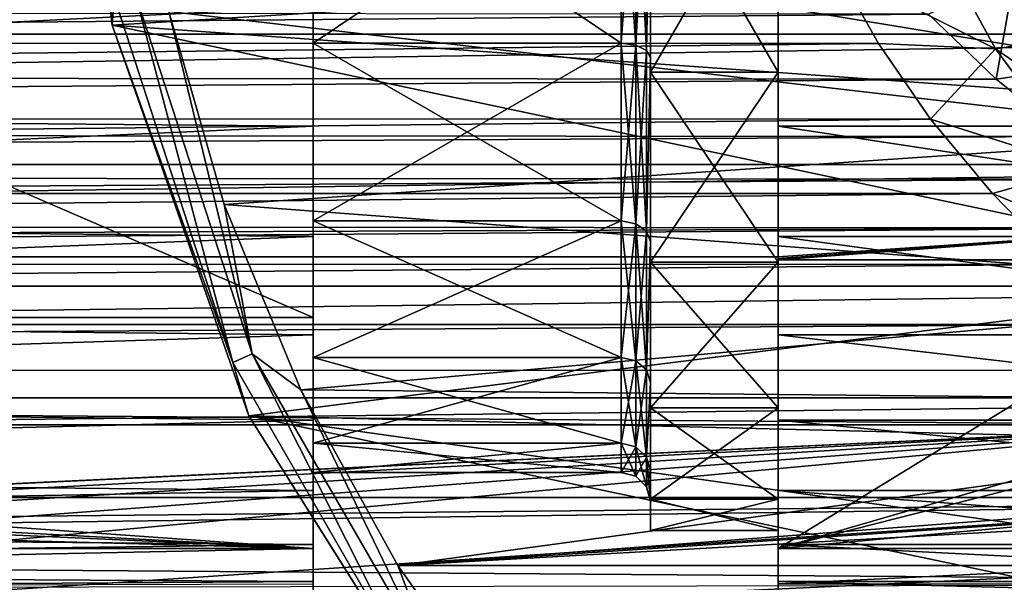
# Model space of a CAD drawing. Header units: millimetres. Extents: x -144 to 364, y -408 to 1133.
# Tile 108 of 256: x 42 to 59, y -17 to -7. Entities that reach past the tile are written whole.
import ezdxf

# ---------------------------------------------------------------- set-up
doc = ezdxf.new("R2010")
doc.units = ezdxf.units.MM
doc.header["$LTSCALE"] = 41.718519
for name, color, linetype in [('116', 7, 'CONTINUOUS'), ('117', 7, 'CONTINUOUS'), ('118', 7, 'CONTINUOUS'), ('130', 7, 'CONTINUOUS'), ('19', 7, 'CONTINUOUS'), ('20', 7, 'CONTINUOUS'), ('21', 7, 'CONTINUOUS'), ('22', 7, 'CONTINUOUS'), ('29', 7, 'CONTINUOUS'), ('30', 7, 'CONTINUOUS'), ('300', 7, 'CONTINUOUS'), ('301', 7, 'CONTINUOUS'), ('302', 7, 'CONTINUOUS'), ('304', 7, 'CONTINUOUS'), ('31', 7, 'CONTINUOUS'), ('35', 7, 'CONTINUOUS'), ('36', 7, 'CONTINUOUS'), ('43', 7, 'CONTINUOUS'), ('44', 7, 'CONTINUOUS'), ('675', 7, 'CONTINUOUS'), ('676', 7, 'CONTINUOUS'), ('680', 7, 'CONTINUOUS'), ('88', 7, 'CONTINUOUS'), ('89', 7, 'CONTINUOUS'), ('99', 7, 'CONTINUOUS')]:
    doc.layers.add(name, color=color, linetype=linetype)

msp = doc.modelspace()

# ---------------------------------------------------------------- linework, layer by layer
at = {"layer": '116', "color": 7, "linetype": 'CONTINUOUS', "true_color": 0xaaaaaa}
for points in [[(-75, -4.876, 19.396), (-75, -7.222, 18.65), (75, -4.876, 19.396), (-75, -4.876, 19.396)], [(75, -4.876, 19.396), (-75, -7.222, 18.65), (75, -7.222, 18.65), (75, -4.876, 19.396)], [(-75, -7.222, 18.65), (-75, -9.458, 17.622), (75, -7.222, 18.65), (-75, -7.222, 18.65)], [(75, -7.222, 18.65), (-75, -9.458, 17.622), (75, -9.458, 17.622), (75, -7.222, 18.65)], [(-75, -9.458, 17.622), (-75, -11.552, 16.327), (75, -9.458, 17.622), (-75, -9.458, 17.622)], [(75, -9.458, 17.622), (-75, -11.552, 16.327), (75, -11.552, 16.327), (75, -9.458, 17.622)], [(-75, -11.552, 16.327), (-75, -13.47, 14.784), (75, -11.552, 16.327), (-75, -11.552, 16.327)], [(75, -11.552, 16.327), (-75, -13.47, 14.784), (75, -13.47, 14.784), (75, -11.552, 16.327)], [(-75, -13.47, 14.784), (-75, -15.184, 13.018), (75, -13.47, 14.784), (-75, -13.47, 14.784)], [(75, -13.47, 14.784), (-75, -15.184, 13.018), (75, -15.184, 13.018), (75, -13.47, 14.784)], [(-75, -15.184, 13.018), (0, -15.925, 12.1), (75, -15.184, 13.018), (-75, -15.184, 13.018)], [(0, -15.925, 12.1), (2.615, -16.138, 11.814), (75, -15.184, 13.018), (0, -15.925, 12.1)], [(75, -15.184, 13.018), (2.615, -16.138, 11.814), (75, -16.668, 11.054), (75, -15.184, 13.018)], [(2.615, -16.138, 11.814), (5.293, -16.781, 10.881), (75, -16.668, 11.054), (2.615, -16.138, 11.814)]]:
    msp.add_3dface(points, dxfattribs=at)
at = {"layer": '117', "color": 7, "linetype": 'CONTINUOUS', "true_color": 0xaaaaaa}
for points in [[(63.605, -13.933, -20.84), (-2.934, -17.095, -11.739), (-63.605, -13.933, -20.84), (63.605, -13.933, -20.84)], [(0, -16.969, -12.1), (-2.934, -17.095, -11.739), (63.605, -13.933, -20.84), (0, -16.969, -12.1)], [(2.934, -17.095, -11.739), (0, -16.969, -12.1), (63.605, -13.933, -20.84), (2.934, -17.095, -11.739)], [(5.715, -17.468, -10.665), (2.934, -17.095, -11.739), (63.605, -13.933, -20.84), (5.715, -17.468, -10.665)], [(8.181, -18.076, -8.915), (5.715, -17.468, -10.665), (63.605, -13.933, -20.84), (8.181, -18.076, -8.915)], [(10.166, -18.893, -6.562), (8.181, -18.076, -8.915), (63.605, -13.933, -20.84), (10.166, -18.893, -6.562)], [(64.797, -15.272, -16.986), (10.166, -18.893, -6.562), (63.605, -13.933, -20.84), (64.797, -15.272, -16.986)], [(65.881, -16.265, -14.128), (10.166, -18.893, -6.562), (64.797, -15.272, -16.986), (65.881, -16.265, -14.128)], [(66.85, -17.009, -11.985), (10.166, -18.893, -6.562), (65.881, -16.265, -14.128), (66.85, -17.009, -11.985)]]:
    msp.add_3dface(points, dxfattribs=at)
at = {"layer": '118', "color": 7, "linetype": 'CONTINUOUS', "true_color": 0xaaaaaa}
for points in [[(-57.22, -7.377, -28.773), (-56.498, -6.092, -29.433), (56.499, -6.095, -29.432), (-57.22, -7.377, -28.773)], [(57.222, -7.38, -28.771), (-57.22, -7.377, -28.773), (56.499, -6.095, -29.432), (57.222, -7.38, -28.771)], [(-58.116, -8.676, -27.929), (-57.22, -7.377, -28.773), (57.222, -7.38, -28.771), (-58.116, -8.676, -27.929)], [(58.119, -8.679, -27.927), (-58.116, -8.676, -27.929), (57.222, -7.38, -28.771), (58.119, -8.679, -27.927)], [(-59.182, -9.958, -26.882), (-58.116, -8.676, -27.929), (58.119, -8.679, -27.927), (-59.182, -9.958, -26.882)], [(59.184, -9.96, -26.879), (-59.182, -9.958, -26.882), (58.119, -8.679, -27.927), (59.184, -9.96, -26.879)], [(-60.372, -11.174, -25.629), (-59.182, -9.958, -26.882), (59.184, -9.96, -26.879), (-60.372, -11.174, -25.629)], [(60.375, -11.176, -25.626), (-60.372, -11.174, -25.629), (59.184, -9.96, -26.879), (60.375, -11.176, -25.626)], [(-61.529, -12.208, -24.277), (-60.372, -11.174, -25.629), (60.375, -11.176, -25.626), (-61.529, -12.208, -24.277)], [(61.531, -12.211, -24.274), (-61.529, -12.208, -24.277), (60.375, -11.176, -25.626), (61.531, -12.211, -24.274)], [(-62.481, -12.996, -22.977), (-61.529, -12.208, -24.277), (61.531, -12.211, -24.274), (-62.481, -12.996, -22.977)], [(62.483, -12.997, -22.975), (-62.481, -12.996, -22.977), (61.531, -12.211, -24.274), (62.483, -12.997, -22.975)], [(63.605, -13.933, -20.84), (-63.605, -13.933, -20.84), (-62.481, -12.996, -22.977), (63.605, -13.933, -20.84)], [(63.605, -13.933, -20.84), (-62.481, -12.996, -22.977), (62.483, -12.997, -22.975), (63.605, -13.933, -20.84)]]:
    msp.add_3dface(points, dxfattribs=at)
at = {"layer": '130', "color": 7, "linetype": 'CONTINUOUS', "true_color": 0xaaaaaa}
for points in [[(60.593, -7.259, -30.335), (57.977, -5.169, -30.173), (59.448, -4.95, -31.263), (60.593, -7.259, -30.335)], [(59.234, -7.47, -29.114), (56.499, -6.095, -29.432), (57.977, -5.169, -30.173), (59.234, -7.47, -29.114)], [(59.234, -7.47, -29.114), (57.977, -5.169, -30.173), (60.593, -7.259, -30.335), (59.234, -7.47, -29.114)], [(57.222, -7.38, -28.771), (56.499, -6.095, -29.432), (59.234, -7.47, -29.114), (57.222, -7.38, -28.771)], [(62.018, -9.394, -29.057), (59.234, -7.47, -29.114), (60.593, -7.259, -30.335), (62.018, -9.394, -29.057)], [(58.119, -8.679, -27.927), (57.222, -7.38, -28.771), (59.234, -7.47, -29.114), (58.119, -8.679, -27.927)], [(60.76, -9.518, -27.719), (58.119, -8.679, -27.927), (59.234, -7.47, -29.114), (60.76, -9.518, -27.719)], [(60.76, -9.518, -27.719), (59.234, -7.47, -29.114), (62.018, -9.394, -29.057), (60.76, -9.518, -27.719)], [(59.184, -9.96, -26.879), (58.119, -8.679, -27.927), (60.76, -9.518, -27.719), (59.184, -9.96, -26.879)], [(62.416, -11.307, -26.006), (59.184, -9.96, -26.879), (60.76, -9.518, -27.719), (62.416, -11.307, -26.006)], [(60.375, -11.176, -25.626), (59.184, -9.96, -26.879), (62.416, -11.307, -26.006), (60.375, -11.176, -25.626)]]:
    msp.add_3dface(points, dxfattribs=at)
at = {"layer": '19', "color": 7, "linetype": 'CONTINUOUS', "true_color": 0xaaaaaa}
for points in [[(-8.481, -12.091, -17), (47.5, -12.091, -17), (-8.481, 12.091, -17), (-8.481, -12.091, -17)], [(-8.481, 12.091, -17), (47.5, -12.091, -17), (47.5, 12.091, -17), (-8.481, 12.091, -17)]]:
    msp.add_3dface(points, dxfattribs=at)
at = {"layer": '20', "color": 7, "linetype": 'CONTINUOUS', "true_color": 0xaaaaaa}
for points in [[(47.5, 12.091, -17), (47.5, -12.091, -17), (47.5, 3.818, -14.247), (47.5, 12.091, -17)], [(47.5, 3.818, -14.247), (47.5, -12.091, -17), (47.5, 0, -14.75), (47.5, 3.818, -14.247)], [(47.5, 0, -14.75), (47.5, -12.091, -17), (47.5, -3.818, -14.247), (47.5, 0, -14.75)], [(47.5, -3.818, -14.247), (47.5, -12.091, -17), (47.5, -7.375, -12.774), (47.5, -3.818, -14.247)], [(47.5, -7.375, 12.774), (47.5, -4.57, 16.374), (47.5, -3.818, 14.247), (47.5, -7.375, 12.774)], [(47.5, -6.749, 15.603), (47.5, -4.57, 16.374), (47.5, -7.375, 12.774), (47.5, -6.749, 15.603)], [(47.5, -8.803, 14.543), (47.5, -6.749, 15.603), (47.5, -7.375, 12.774), (47.5, -8.803, 14.543)], [(47.5, -7.375, -12.774), (47.5, -12.091, -17), (47.5, -10.43, -10.43), (47.5, -7.375, -12.774)], [(47.5, -10.43, 10.43), (47.5, -8.803, 14.543), (47.5, -7.375, 12.774), (47.5, -10.43, 10.43)], [(47.5, -10.695, 13.214), (47.5, -8.803, 14.543), (47.5, -10.43, 10.43), (47.5, -10.695, 13.214)], [(47.5, -10.43, -10.43), (47.5, -12.091, -17), (47.5, -12.774, -7.375), (47.5, -10.43, -10.43)], [(47.5, -12.774, 7.375), (47.5, -10.695, 13.214), (47.5, -10.43, 10.43), (47.5, -12.774, 7.375)], [(47.5, -12.389, 11.641), (47.5, -10.695, 13.214), (47.5, -12.774, 7.375), (47.5, -12.389, 11.641)], [(47.5, -12.091, -17), (47.5, -16.059, -5.578), (47.5, -12.774, -7.375), (47.5, -12.091, -17)], [(47.5, -13.853, 9.853), (47.5, -12.389, 11.641), (47.5, -12.774, 7.375), (47.5, -13.853, 9.853)], [(47.5, -14.247, 3.818), (47.5, -13.853, 9.853), (47.5, -12.774, 7.375), (47.5, -14.247, 3.818)], [(47.5, -12.774, -7.375), (47.5, -16.059, -5.578), (47.5, -14.247, -3.818), (47.5, -12.774, -7.375)], [(47.5, -15.062, 7.883), (47.5, -13.853, 9.853), (47.5, -14.75), (47.5, -15.062, 7.883)], [(47.5, -14.75), (47.5, -13.853, 9.853), (47.5, -14.247, 3.818), (47.5, -14.75)], [(47.5, -16.059, -5.578), (47.5, -14.75), (47.5, -14.247, -3.818), (47.5, -16.059, -5.578)], [(47.5, -16.059, -5.578), (47.5, -15.062, 7.883), (47.5, -14.75), (47.5, -16.059, -5.578)], [(47.5, -15.992, 5.767), (47.5, -15.062, 7.883), (47.5, -16.059, -5.578), (47.5, -15.992, 5.767)], [(47.5, -16.627, 3.544), (47.5, -15.992, 5.767), (47.5, -16.059, -5.578), (47.5, -16.627, 3.544)], [(47.5, -16.667, -3.348), (47.5, -16.627, 3.544), (47.5, -16.059, -5.578), (47.5, -16.667, -3.348)], [(47.5, -16.954, 1.255), (47.5, -16.627, 3.544), (47.5, -16.667, -3.348), (47.5, -16.954, 1.255)]]:
    msp.add_3dface(points, dxfattribs=at)
at = {"layer": '21', "color": 7, "linetype": 'CONTINUOUS', "true_color": 0xaaaaaa}
for points in [[(55.5, -11.099, -19.855), (55.5, -11.074, -19.928), (55.5, 11.099, -19.855), (55.5, -11.099, -19.855)], [(55.5, 11.099, -19.855), (55.5, -11.074, -19.928), (55.5, 11.074, -19.928), (55.5, 11.099, -19.855)], [(55.5, -11.099, -19.855), (55.5, 11.099, -19.855), (55.5, 4.076, -15.213), (55.5, -11.099, -19.855)], [(55.5, -11.074, -19.928), (55.5, -11.048, -20), (55.5, 11.074, -19.928), (55.5, -11.074, -19.928)], [(55.5, 11.074, -19.928), (55.5, -11.048, -20), (55.5, 11.048, -20), (55.5, 11.074, -19.928)], [(55.5, 0, -15.75), (55.5, -11.099, -19.855), (55.5, 4.076, -15.213), (55.5, 0, -15.75)], [(55.5, -4.076, -15.213), (55.5, -11.099, -19.855), (55.5, 0, -15.75), (55.5, -4.076, -15.213)], [(55.5, -7.875, -13.64), (55.5, -11.099, -19.855), (55.5, -4.076, -15.213), (55.5, -7.875, -13.64)], [(55.5, -6.749, 15.603), (55.5, -8.803, 14.543), (55.5, -4.076, 15.213), (55.5, -6.749, 15.603)], [(55.5, -4.076, 15.213), (55.5, -8.803, 14.543), (55.5, -7.875, 13.64), (55.5, -4.076, 15.213)], [(55.5, -11.137, -11.137), (55.5, -11.099, -19.855), (55.5, -7.875, -13.64), (55.5, -11.137, -11.137)], [(55.5, -10.695, 13.214), (55.5, -12.389, 11.641), (55.5, -7.875, 13.64), (55.5, -10.695, 13.214)], [(55.5, -7.875, 13.64), (55.5, -12.389, 11.641), (55.5, -11.137, 11.137), (55.5, -7.875, 13.64)], [(55.5, -8.803, 14.543), (55.5, -10.695, 13.214), (55.5, -7.875, 13.64), (55.5, -8.803, 14.543)], [(55.5, -16.059, -5.578), (55.5, -11.099, -19.855), (55.5, -13.64, -7.875), (55.5, -16.059, -5.578)], [(55.5, -13.64, -7.875), (55.5, -11.099, -19.855), (55.5, -11.137, -11.137), (55.5, -13.64, -7.875)], [(55.5, -13.853, 9.853), (55.5, -15.062, 7.883), (55.5, -11.137, 11.137), (55.5, -13.853, 9.853)], [(55.5, -11.137, 11.137), (55.5, -15.062, 7.883), (55.5, -13.64, 7.875), (55.5, -11.137, 11.137)], [(55.5, -12.389, 11.641), (55.5, -13.853, 9.853), (55.5, -11.137, 11.137), (55.5, -12.389, 11.641)], [(55.5, -15.213, -4.076), (55.5, -16.059, -5.578), (55.5, -13.64, -7.875), (55.5, -15.213, -4.076)], [(55.5, -15.062, 7.883), (55.5, -15.992, 5.767), (55.5, -13.64, 7.875), (55.5, -15.062, 7.883)], [(55.5, -13.64, 7.875), (55.5, -15.992, 5.767), (55.5, -15.213, 4.076), (55.5, -13.64, 7.875)], [(55.5, -16.667, -3.348), (55.5, -16.059, -5.578), (55.5, -15.213, -4.076), (55.5, -16.667, -3.348)], [(55.5, -15.75), (55.5, -16.667, -3.348), (55.5, -15.213, -4.076), (55.5, -15.75)], [(55.5, -16.627, 3.544), (55.5, -16.954, 1.255), (55.5, -15.213, 4.076), (55.5, -16.627, 3.544)], [(55.5, -16.954, 1.255), (55.5, -15.75), (55.5, -15.213, 4.076), (55.5, -16.954, 1.255)], [(55.5, -15.992, 5.767), (55.5, -16.627, 3.544), (55.5, -15.213, 4.076), (55.5, -15.992, 5.767)], [(55.5, -16.967, -1.056), (55.5, -16.667, -3.348), (55.5, -15.75), (55.5, -16.967, -1.056)], [(55.5, -16.954, 1.255), (55.5, -16.967, -1.056), (55.5, -15.75), (55.5, -16.954, 1.255)]]:
    msp.add_3dface(points, dxfattribs=at)
at = {"layer": '22', "color": 7, "linetype": 'CONTINUOUS', "true_color": 0xaaaaaa}
for points in [[(55.5, 11.048, -20), (55.5, -11.048, -20), (-4.017, -11.048, -20), (55.5, 11.048, -20)], [(55.5, 11.048, -20), (-4.017, -11.048, -20), (-4.017, 11.048, -20), (55.5, 11.048, -20)]]:
    msp.add_3dface(points, dxfattribs=at)
at = {"layer": '29', "color": 7, "linetype": 'CONTINUOUS', "true_color": 0xaaaaaa}
for points in [[(47.5, -3.818, -14.247), (47.5, -7.375, -12.774), (52.8, -3.818, -14.247), (47.5, -3.818, -14.247)], [(52.8, -3.818, -14.247), (47.5, -7.375, -12.774), (52.8, -7.375, -12.774), (52.8, -3.818, -14.247)], [(47.5, -7.375, -12.774), (47.5, -10.43, -10.43), (52.8, -7.375, -12.774), (47.5, -7.375, -12.774)], [(52.8, -7.375, -12.774), (47.5, -10.43, -10.43), (52.8, -10.43, -10.43), (52.8, -7.375, -12.774)], [(47.5, -10.43, -10.43), (47.5, -12.774, -7.375), (52.8, -10.43, -10.43), (47.5, -10.43, -10.43)], [(52.8, -10.43, -10.43), (47.5, -12.774, -7.375), (52.8, -12.774, -7.375), (52.8, -10.43, -10.43)], [(47.5, -12.774, -7.375), (47.5, -14.247, -3.818), (52.8, -12.774, -7.375), (47.5, -12.774, -7.375)], [(52.8, -12.774, -7.375), (47.5, -14.247, -3.818), (52.8, -14.247, -3.818), (52.8, -12.774, -7.375)], [(47.5, -14.247, -3.818), (47.5, -14.75), (52.8, -14.247, -3.818), (47.5, -14.247, -3.818)], [(52.8, -14.247, -3.818), (47.5, -14.75), (52.8, -14.75), (52.8, -14.247, -3.818)]]:
    msp.add_3dface(points, dxfattribs=at)
at = {"layer": '30', "color": 7, "linetype": 'CONTINUOUS', "true_color": 0xaaaaaa}
for points in [[(53.3, -4.076, 15.213), (53.3, -7.875, 13.64), (53.3, -3.947, 14.73), (53.3, -4.076, 15.213)], [(53.3, -3.947, 14.73), (53.3, -7.875, 13.64), (53.3, -7.626, 13.206), (53.3, -3.947, 14.73)], [(53.3, -7.875, -13.64), (53.3, -4.076, -15.213), (53.3, -3.947, -14.73), (53.3, -7.875, -13.64)], [(53.3, -7.626, -13.206), (53.3, -7.875, -13.64), (53.3, -3.947, -14.73), (53.3, -7.626, -13.206)], [(53.3, -7.875, 13.64), (53.3, -11.137, 11.137), (53.3, -7.626, 13.206), (53.3, -7.875, 13.64)], [(53.3, -7.626, 13.206), (53.3, -11.137, 11.137), (53.3, -10.784, 10.782), (53.3, -7.626, 13.206)], [(53.3, -11.137, -11.137), (53.3, -7.875, -13.64), (53.3, -7.626, -13.206), (53.3, -11.137, -11.137)], [(53.3, -10.784, -10.782), (53.3, -11.137, -11.137), (53.3, -7.626, -13.206), (53.3, -10.784, -10.782)], [(53.3, -11.137, 11.137), (53.3, -13.64, 7.875), (53.3, -10.784, 10.782), (53.3, -11.137, 11.137)], [(53.3, -10.784, 10.782), (53.3, -13.64, 7.875), (53.3, -13.208, 7.623), (53.3, -10.784, 10.782)], [(53.3, -13.64, -7.875), (53.3, -11.137, -11.137), (53.3, -10.784, -10.782), (53.3, -13.64, -7.875)], [(53.3, -13.208, -7.623), (53.3, -13.64, -7.875), (53.3, -10.784, -10.782), (53.3, -13.208, -7.623)], [(53.3, -13.64, 7.875), (53.3, -15.213, 4.076), (53.3, -13.208, 7.623), (53.3, -13.64, 7.875)], [(53.3, -13.208, 7.623), (53.3, -15.213, 4.076), (53.3, -14.731, 3.945), (53.3, -13.208, 7.623)], [(53.3, -15.213, -4.076), (53.3, -13.64, -7.875), (53.3, -13.208, -7.623), (53.3, -15.213, -4.076)], [(53.3, -14.731, -3.945), (53.3, -15.213, -4.076), (53.3, -13.208, -7.623), (53.3, -14.731, -3.945)], [(53.3, -15.213, 4.076), (53.3, -15.75), (53.3, -14.731, 3.945), (53.3, -15.213, 4.076)], [(53.3, -15.75), (53.3, -15.25), (53.3, -14.731, 3.945), (53.3, -15.75)], [(53.3, -15.25), (53.3, -15.213, -4.076), (53.3, -14.731, -3.945), (53.3, -15.25)], [(53.3, -15.75), (53.3, -15.213, -4.076), (53.3, -15.25), (53.3, -15.75)]]:
    msp.add_3dface(points, dxfattribs=at)
at = {"layer": '300', "color": 7, "linetype": 'CONTINUOUS', "true_color": 0xaaaaaa}
for points in [[(44.046, -7.065, -58.5), (43.25, 0, -58.5), (44.046, -7.065, -77.5), (44.046, -7.065, -58.5)], [(44.046, -7.065, -77.5), (43.25, 0, -58.5), (43.25, 0, -77.5), (44.046, -7.065, -77.5)], [(46.394, -13.776, -58.5), (44.046, -7.065, -58.5), (46.394, -13.776, -77.5), (46.394, -13.776, -58.5)], [(46.394, -13.776, -77.5), (44.046, -7.065, -58.5), (44.046, -7.065, -77.5), (46.394, -13.776, -77.5)], [(50.177, -19.796, -58.5), (46.394, -13.776, -58.5), (50.177, -19.796, -77.5), (50.177, -19.796, -58.5)], [(50.177, -19.796, -77.5), (46.394, -13.776, -58.5), (46.394, -13.776, -77.5), (50.177, -19.796, -77.5)]]:
    msp.add_3dface(points, dxfattribs=at)
at = {"layer": '301', "color": 7, "linetype": 'CONTINUOUS', "true_color": 0xaaaaaa}
for points in [[(63.473, -8.96, -57.5), (61.532, -5.638, -57.5), (45.018, -6.83, -57.5), (63.473, -8.96, -57.5)], [(45.972, -10.145, -57.5), (63.473, -8.96, -57.5), (45.018, -6.83, -57.5), (45.972, -10.145, -57.5)], [(66.214, -11.661, -57.5), (63.473, -8.96, -57.5), (45.972, -10.145, -57.5), (66.214, -11.661, -57.5)], [(47.29, -13.332, -57.5), (66.214, -11.661, -57.5), (45.972, -10.145, -57.5), (47.29, -13.332, -57.5)], [(69.565, -13.551, -57.5), (66.214, -11.661, -57.5), (47.29, -13.332, -57.5), (69.565, -13.551, -57.5)], [(48.958, -16.352, -57.5), (69.565, -13.551, -57.5), (47.29, -13.332, -57.5), (48.958, -16.352, -57.5)], [(102.71, -13.332, -57.5), (76.706, -14.5, -57.5), (48.958, -16.352, -57.5), (102.71, -13.332, -57.5)], [(101.042, -16.352, -57.5), (102.71, -13.332, -57.5), (48.958, -16.352, -57.5), (101.042, -16.352, -57.5)], [(73.294, -14.5, -57.5), (69.565, -13.551, -57.5), (48.958, -16.352, -57.5), (73.294, -14.5, -57.5)], [(76.706, -14.5, -57.5), (73.294, -14.5, -57.5), (48.958, -16.352, -57.5), (76.706, -14.5, -57.5)], [(50.953, -19.166, -57.5), (101.042, -16.352, -57.5), (48.958, -16.352, -57.5), (50.953, -19.166, -57.5)], [(99.047, -19.166, -57.5), (101.042, -16.352, -57.5), (50.953, -19.166, -57.5), (99.047, -19.166, -57.5)]]:
    msp.add_3dface(points, dxfattribs=at)
at = {"layer": '302', "color": 7, "linetype": 'CONTINUOUS', "true_color": 0xaaaaaa}
for points in [[(44.046, -7.065, -77.5), (43.25, 0, -77.5), (65.676, -5.742, -77.5), (44.046, -7.065, -77.5)], [(64.854, -8.541, -77.5), (44.046, -7.065, -77.5), (65.676, -5.742, -77.5), (64.854, -8.541, -77.5)], [(46.394, -13.776, -77.5), (44.046, -7.065, -77.5), (64.854, -11.459, -77.5), (46.394, -13.776, -77.5)], [(64.854, -11.459, -77.5), (44.046, -7.065, -77.5), (64.854, -8.541, -77.5), (64.854, -11.459, -77.5)], [(65.676, -14.258, -77.5), (46.394, -13.776, -77.5), (64.854, -11.459, -77.5), (65.676, -14.258, -77.5)], [(50.177, -19.796, -77.5), (46.394, -13.776, -77.5), (69.458, -18.623, -77.5), (50.177, -19.796, -77.5)], [(69.458, -18.623, -77.5), (46.394, -13.776, -77.5), (67.254, -16.712, -77.5), (69.458, -18.623, -77.5)], [(67.254, -16.712, -77.5), (46.394, -13.776, -77.5), (65.676, -14.258, -77.5), (67.254, -16.712, -77.5)]]:
    msp.add_3dface(points, dxfattribs=at)
at = {"layer": '304', "color": 7, "linetype": 'CONTINUOUS', "true_color": 0xaaaaaa}
for points in [[(43.25, 0, -58.5), (44.046, -7.065, -58.5), (43.384, 0, -58), (43.25, 0, -58.5)], [(44.046, -7.065, -58.5), (44.075, -6.573, -58), (43.384, 0, -58), (44.046, -7.065, -58.5)], [(44.046, -7.065, -58.5), (46.117, -12.86, -58), (44.075, -6.573, -58), (44.046, -7.065, -58.5)], [(46.117, -12.86, -58), (44.433, -6.497, -57.634), (44.075, -6.573, -58), (46.117, -12.86, -58)], [(46.452, -12.711, -57.634), (45.018, -6.83, -57.5), (44.433, -6.497, -57.634), (46.452, -12.711, -57.634)], [(46.452, -12.711, -57.634), (44.433, -6.497, -57.634), (46.117, -12.86, -58), (46.452, -12.711, -57.634)], [(45.972, -10.145, -57.5), (45.018, -6.83, -57.5), (46.452, -12.711, -57.634), (45.972, -10.145, -57.5)], [(44.046, -7.065, -58.5), (46.394, -13.776, -58.5), (46.117, -12.86, -58), (44.046, -7.065, -58.5)], [(47.29, -13.332, -57.5), (45.972, -10.145, -57.5), (46.452, -12.711, -57.634), (47.29, -13.332, -57.5)], [(49.422, -18.584, -58), (46.452, -12.711, -57.634), (46.117, -12.86, -58), (49.422, -18.584, -58)], [(46.394, -13.776, -58.5), (49.422, -18.584, -58), (46.117, -12.86, -58), (46.394, -13.776, -58.5)], [(49.718, -18.368, -57.634), (47.29, -13.332, -57.5), (46.452, -12.711, -57.634), (49.718, -18.368, -57.634)], [(49.718, -18.368, -57.634), (46.452, -12.711, -57.634), (49.422, -18.584, -58), (49.718, -18.368, -57.634)], [(48.958, -16.352, -57.5), (47.29, -13.332, -57.5), (49.718, -18.368, -57.634), (48.958, -16.352, -57.5)], [(46.394, -13.776, -58.5), (50.177, -19.796, -58.5), (49.422, -18.584, -58), (46.394, -13.776, -58.5)], [(50.953, -19.166, -57.5), (48.958, -16.352, -57.5), (49.718, -18.368, -57.634), (50.953, -19.166, -57.5)]]:
    msp.add_3dface(points, dxfattribs=at)
at = {"layer": '31', "color": 7, "linetype": 'CONTINUOUS', "true_color": 0xaaaaaa}
for points in [[(55.5, -7.875, -13.64), (55.5, -4.076, -15.213), (53.3, -7.875, -13.64), (55.5, -7.875, -13.64)], [(55.5, -4.076, -15.213), (53.3, -4.076, -15.213), (53.3, -7.875, -13.64), (55.5, -4.076, -15.213)], [(55.5, -11.137, -11.137), (55.5, -7.875, -13.64), (53.3, -11.137, -11.137), (55.5, -11.137, -11.137)], [(55.5, -7.875, -13.64), (53.3, -7.875, -13.64), (53.3, -11.137, -11.137), (55.5, -7.875, -13.64)], [(55.5, -13.64, -7.875), (55.5, -11.137, -11.137), (53.3, -13.64, -7.875), (55.5, -13.64, -7.875)], [(55.5, -11.137, -11.137), (53.3, -11.137, -11.137), (53.3, -13.64, -7.875), (55.5, -11.137, -11.137)], [(55.5, -15.213, -4.076), (55.5, -13.64, -7.875), (53.3, -15.213, -4.076), (55.5, -15.213, -4.076)], [(55.5, -13.64, -7.875), (53.3, -13.64, -7.875), (53.3, -15.213, -4.076), (55.5, -13.64, -7.875)], [(55.5, -15.75), (55.5, -15.213, -4.076), (53.3, -15.75), (55.5, -15.75)], [(53.3, -15.75), (55.5, -15.213, -4.076), (53.3, -15.213, -4.076), (53.3, -15.75)]]:
    msp.add_3dface(points, dxfattribs=at)
at = {"layer": '35', "color": 7, "linetype": 'CONTINUOUS', "true_color": 0xaaaaaa}
for points in [[(47.5, -7.375, 12.774), (47.5, -3.818, 14.247), (52.8, -7.375, 12.774), (47.5, -7.375, 12.774)], [(52.8, -7.375, 12.774), (47.5, -3.818, 14.247), (52.8, -3.818, 14.247), (52.8, -7.375, 12.774)], [(47.5, -10.43, 10.43), (47.5, -7.375, 12.774), (52.8, -10.43, 10.43), (47.5, -10.43, 10.43)], [(52.8, -10.43, 10.43), (47.5, -7.375, 12.774), (52.8, -7.375, 12.774), (52.8, -10.43, 10.43)], [(47.5, -12.774, 7.375), (47.5, -10.43, 10.43), (52.8, -12.774, 7.375), (47.5, -12.774, 7.375)], [(52.8, -12.774, 7.375), (47.5, -10.43, 10.43), (52.8, -10.43, 10.43), (52.8, -12.774, 7.375)], [(47.5, -14.247, 3.818), (47.5, -12.774, 7.375), (52.8, -14.247, 3.818), (47.5, -14.247, 3.818)], [(52.8, -14.247, 3.818), (47.5, -12.774, 7.375), (52.8, -12.774, 7.375), (52.8, -14.247, 3.818)], [(47.5, -14.75), (47.5, -14.247, 3.818), (52.8, -14.75), (47.5, -14.75)], [(52.8, -14.75), (47.5, -14.247, 3.818), (52.8, -14.247, 3.818), (52.8, -14.75)]]:
    msp.add_3dface(points, dxfattribs=at)
at = {"layer": '36', "color": 7, "linetype": 'CONTINUOUS', "true_color": 0xaaaaaa}
for points in [[(55.5, -4.076, 15.213), (55.5, -7.875, 13.64), (53.3, -4.076, 15.213), (55.5, -4.076, 15.213)], [(55.5, -7.875, 13.64), (53.3, -7.875, 13.64), (53.3, -4.076, 15.213), (55.5, -7.875, 13.64)], [(55.5, -7.875, 13.64), (55.5, -11.137, 11.137), (53.3, -7.875, 13.64), (55.5, -7.875, 13.64)], [(55.5, -11.137, 11.137), (53.3, -11.137, 11.137), (53.3, -7.875, 13.64), (55.5, -11.137, 11.137)], [(55.5, -11.137, 11.137), (55.5, -13.64, 7.875), (53.3, -11.137, 11.137), (55.5, -11.137, 11.137)], [(55.5, -13.64, 7.875), (53.3, -13.64, 7.875), (53.3, -11.137, 11.137), (55.5, -13.64, 7.875)], [(55.5, -13.64, 7.875), (55.5, -15.213, 4.076), (53.3, -13.64, 7.875), (55.5, -13.64, 7.875)], [(55.5, -15.213, 4.076), (53.3, -15.213, 4.076), (53.3, -13.64, 7.875), (55.5, -15.213, 4.076)], [(55.5, -15.213, 4.076), (55.5, -15.75), (53.3, -15.213, 4.076), (55.5, -15.213, 4.076)], [(55.5, -15.75), (53.3, -15.75), (53.3, -15.213, 4.076), (55.5, -15.75)]]:
    msp.add_3dface(points, dxfattribs=at)
at = {"layer": '43', "color": 7, "linetype": 'CONTINUOUS', "true_color": 0xaaaaaa}
for points in [[(52.8, -3.818, -14.247), (52.8, -7.375, -12.774), (53.05, -3.835, -14.312), (52.8, -3.818, -14.247)], [(52.8, -7.375, -12.774), (53.05, -7.408, -12.832), (53.05, -3.835, -14.312), (52.8, -7.375, -12.774)], [(53.05, -7.408, -12.832), (53.233, -3.882, -14.489), (53.05, -3.835, -14.312), (53.05, -7.408, -12.832)], [(53.233, -7.5, -12.99), (53.233, -3.882, -14.489), (53.05, -7.408, -12.832), (53.233, -7.5, -12.99)], [(53.233, -7.5, -12.99), (53.3, -3.947, -14.73), (53.233, -3.882, -14.489), (53.233, -7.5, -12.99)], [(53.3, -7.626, -13.206), (53.3, -3.947, -14.73), (53.233, -7.5, -12.99), (53.3, -7.626, -13.206)], [(52.8, -7.375, -12.774), (52.8, -10.43, -10.43), (53.05, -7.408, -12.832), (52.8, -7.375, -12.774)], [(52.8, -10.43, -10.43), (53.05, -10.477, -10.477), (53.05, -7.408, -12.832), (52.8, -10.43, -10.43)], [(53.05, -10.477, -10.477), (53.233, -7.5, -12.99), (53.05, -7.408, -12.832), (53.05, -10.477, -10.477)], [(53.233, -10.607, -10.607), (53.233, -7.5, -12.99), (53.05, -10.477, -10.477), (53.233, -10.607, -10.607)], [(53.233, -10.607, -10.607), (53.3, -7.626, -13.206), (53.233, -7.5, -12.99), (53.233, -10.607, -10.607)], [(53.3, -10.784, -10.782), (53.3, -7.626, -13.206), (53.233, -10.607, -10.607), (53.3, -10.784, -10.782)], [(52.8, -10.43, -10.43), (52.8, -12.774, -7.375), (53.05, -10.477, -10.477), (52.8, -10.43, -10.43)], [(52.8, -12.774, -7.375), (53.05, -12.832, -7.408), (53.05, -10.477, -10.477), (52.8, -12.774, -7.375)], [(53.05, -12.832, -7.408), (53.233, -10.607, -10.607), (53.05, -10.477, -10.477), (53.05, -12.832, -7.408)], [(53.233, -12.99, -7.5), (53.233, -10.607, -10.607), (53.05, -12.832, -7.408), (53.233, -12.99, -7.5)], [(53.233, -12.99, -7.5), (53.3, -10.784, -10.782), (53.233, -10.607, -10.607), (53.233, -12.99, -7.5)], [(53.3, -13.208, -7.623), (53.3, -10.784, -10.782), (53.233, -12.99, -7.5), (53.3, -13.208, -7.623)], [(52.8, -12.774, -7.375), (52.8, -14.247, -3.818), (53.05, -12.832, -7.408), (52.8, -12.774, -7.375)], [(52.8, -14.247, -3.818), (53.05, -14.312, -3.835), (53.05, -12.832, -7.408), (52.8, -14.247, -3.818)], [(53.05, -14.312, -3.835), (53.233, -12.99, -7.5), (53.05, -12.832, -7.408), (53.05, -14.312, -3.835)], [(53.233, -14.489, -3.882), (53.233, -12.99, -7.5), (53.05, -14.312, -3.835), (53.233, -14.489, -3.882)], [(53.233, -14.489, -3.882), (53.3, -13.208, -7.623), (53.233, -12.99, -7.5), (53.233, -14.489, -3.882)], [(53.3, -14.731, -3.945), (53.3, -13.208, -7.623), (53.233, -14.489, -3.882), (53.3, -14.731, -3.945)], [(52.8, -14.247, -3.818), (52.8, -14.75), (53.05, -14.312, -3.835), (52.8, -14.247, -3.818)], [(52.8, -14.75), (53.05, -14.817, 0), (53.05, -14.312, -3.835), (52.8, -14.75)], [(53.05, -14.817, 0), (53.233, -14.489, -3.882), (53.05, -14.312, -3.835), (53.05, -14.817, 0)], [(53.233, -15, 0), (53.233, -14.489, -3.882), (53.05, -14.817, 0), (53.233, -15, 0)], [(53.233, -15, 0), (53.3, -14.731, -3.945), (53.233, -14.489, -3.882), (53.233, -15, 0)], [(53.3, -15.25), (53.3, -14.731, -3.945), (53.233, -15, 0), (53.3, -15.25)]]:
    msp.add_3dface(points, dxfattribs=at)
at = {"layer": '44', "color": 7, "linetype": 'CONTINUOUS', "true_color": 0xaaaaaa}
for points in [[(52.8, -7.375, 12.774), (52.8, -3.818, 14.247), (53.05, -7.408, 12.832), (52.8, -7.375, 12.774)], [(52.8, -3.818, 14.247), (53.05, -3.835, 14.312), (53.05, -7.408, 12.832), (52.8, -3.818, 14.247)], [(53.233, -3.882, 14.489), (53.233, -7.5, 12.99), (53.05, -3.835, 14.312), (53.233, -3.882, 14.489)], [(53.05, -3.835, 14.312), (53.233, -7.5, 12.99), (53.05, -7.408, 12.832), (53.05, -3.835, 14.312)], [(53.233, -3.882, 14.489), (53.3, -3.947, 14.73), (53.233, -7.5, 12.99), (53.233, -3.882, 14.489)], [(53.3, -3.947, 14.73), (53.3, -7.626, 13.206), (53.233, -7.5, 12.99), (53.3, -3.947, 14.73)], [(52.8, -10.43, 10.43), (52.8, -7.375, 12.774), (53.05, -10.477, 10.477), (52.8, -10.43, 10.43)], [(52.8, -7.375, 12.774), (53.05, -7.408, 12.832), (53.05, -10.477, 10.477), (52.8, -7.375, 12.774)], [(53.233, -7.5, 12.99), (53.233, -10.607, 10.607), (53.05, -7.408, 12.832), (53.233, -7.5, 12.99)], [(53.05, -7.408, 12.832), (53.233, -10.607, 10.607), (53.05, -10.477, 10.477), (53.05, -7.408, 12.832)], [(53.233, -7.5, 12.99), (53.3, -7.626, 13.206), (53.233, -10.607, 10.607), (53.233, -7.5, 12.99)], [(53.3, -7.626, 13.206), (53.3, -10.784, 10.782), (53.233, -10.607, 10.607), (53.3, -7.626, 13.206)], [(52.8, -12.774, 7.375), (52.8, -10.43, 10.43), (53.05, -12.832, 7.408), (52.8, -12.774, 7.375)], [(52.8, -10.43, 10.43), (53.05, -10.477, 10.477), (53.05, -12.832, 7.408), (52.8, -10.43, 10.43)], [(53.233, -10.607, 10.607), (53.233, -12.99, 7.5), (53.05, -10.477, 10.477), (53.233, -10.607, 10.607)], [(53.05, -10.477, 10.477), (53.233, -12.99, 7.5), (53.05, -12.832, 7.408), (53.05, -10.477, 10.477)], [(53.233, -10.607, 10.607), (53.3, -10.784, 10.782), (53.233, -12.99, 7.5), (53.233, -10.607, 10.607)], [(53.3, -10.784, 10.782), (53.3, -13.208, 7.623), (53.233, -12.99, 7.5), (53.3, -10.784, 10.782)], [(52.8, -14.247, 3.818), (52.8, -12.774, 7.375), (53.05, -14.312, 3.835), (52.8, -14.247, 3.818)], [(52.8, -12.774, 7.375), (53.05, -12.832, 7.408), (53.05, -14.312, 3.835), (52.8, -12.774, 7.375)], [(53.233, -12.99, 7.5), (53.233, -14.489, 3.882), (53.05, -12.832, 7.408), (53.233, -12.99, 7.5)], [(53.05, -12.832, 7.408), (53.233, -14.489, 3.882), (53.05, -14.312, 3.835), (53.05, -12.832, 7.408)], [(53.233, -12.99, 7.5), (53.3, -13.208, 7.623), (53.233, -14.489, 3.882), (53.233, -12.99, 7.5)], [(53.3, -13.208, 7.623), (53.3, -14.731, 3.945), (53.233, -14.489, 3.882), (53.3, -13.208, 7.623)], [(52.8, -14.75), (52.8, -14.247, 3.818), (53.05, -14.817, 0), (52.8, -14.75)], [(53.05, -14.817, 0), (52.8, -14.247, 3.818), (53.05, -14.312, 3.835), (53.05, -14.817, 0)], [(53.233, -15, 0), (53.05, -14.817, 0), (53.05, -14.312, 3.835), (53.233, -15, 0)], [(53.233, -14.489, 3.882), (53.233, -15, 0), (53.05, -14.312, 3.835), (53.233, -14.489, 3.882)], [(53.3, -14.731, 3.945), (53.3, -15.25), (53.233, -14.489, 3.882), (53.3, -14.731, 3.945)], [(53.3, -15.25), (53.233, -15, 0), (53.233, -14.489, 3.882), (53.3, -15.25)]]:
    msp.add_3dface(points, dxfattribs=at)
at = {"layer": '675', "color": 7, "linetype": 'CONTINUOUS', "true_color": 0xaaaaaa}
for points in [[(13, -8.5, 14.722), (13, -6.506, 15.706), (47.5, -6.749, 15.603), (13, -8.5, 14.722)], [(13, -8.5, 14.722), (47.5, -6.749, 15.603), (47.5, -8.803, 14.543), (13, -8.5, 14.722)], [(13, -10.349, 13.487), (13, -8.5, 14.722), (47.5, -8.803, 14.543), (13, -10.349, 13.487)], [(13, -10.349, 13.487), (47.5, -8.803, 14.543), (47.5, -10.695, 13.214), (13, -10.349, 13.487)], [(13, -12.021, 12.021), (13, -10.349, 13.487), (47.5, -10.695, 13.214), (13, -12.021, 12.021)], [(13, -12.021, 12.021), (47.5, -10.695, 13.214), (47.5, -12.389, 11.641), (13, -12.021, 12.021)], [(13, -13.487, 10.349), (13, -12.021, 12.021), (47.5, -12.389, 11.641), (13, -13.487, 10.349)], [(13, -13.487, 10.349), (47.5, -12.389, 11.641), (47.5, -13.853, 9.853), (13, -13.487, 10.349)], [(13, -14.722, 8.5), (13, -13.487, 10.349), (47.5, -13.853, 9.853), (13, -14.722, 8.5)], [(13, -14.722, 8.5), (47.5, -13.853, 9.853), (47.5, -15.062, 7.883), (13, -14.722, 8.5)], [(13, -15.706, 6.506), (13, -14.722, 8.5), (47.5, -15.062, 7.883), (13, -15.706, 6.506)], [(13, -15.706, 6.506), (47.5, -15.062, 7.883), (47.5, -15.992, 5.767), (13, -15.706, 6.506)], [(13, -16.421, 4.4), (13, -15.706, 6.506), (47.5, -15.992, 5.767), (13, -16.421, 4.4)], [(11.742, -16.059, -5.578), (12.696, -16.769, -2.795), (47.5, -16.059, -5.578), (11.742, -16.059, -5.578)], [(12.696, -16.769, -2.795), (47.5, -16.667, -3.348), (47.5, -16.059, -5.578), (12.696, -16.769, -2.795)], [(13, -16.421, 4.4), (47.5, -15.992, 5.767), (47.5, -16.627, 3.544), (13, -16.421, 4.4)], [(13, -16.855, 2.219), (13, -16.421, 4.4), (47.5, -16.627, 3.544), (13, -16.855, 2.219)], [(13, -16.855, 2.219), (47.5, -16.627, 3.544), (47.5, -16.954, 1.255), (13, -16.855, 2.219)]]:
    msp.add_3dface(points, dxfattribs=at)
at = {"layer": '676', "color": 7, "linetype": 'CONTINUOUS', "true_color": 0xaaaaaa}
for points in [[(68, -6.749, 15.603), (68, -8.803, 14.543), (55.5, -6.749, 15.603), (68, -6.749, 15.603)], [(68, -8.803, 14.543), (55.5, -8.803, 14.543), (55.5, -6.749, 15.603), (68, -8.803, 14.543)], [(68, -8.803, 14.543), (68, -10.695, 13.214), (55.5, -8.803, 14.543), (68, -8.803, 14.543)], [(68, -10.695, 13.214), (55.5, -10.695, 13.214), (55.5, -8.803, 14.543), (68, -10.695, 13.214)], [(68, -10.695, 13.214), (68, -12.389, 11.641), (55.5, -10.695, 13.214), (68, -10.695, 13.214)], [(68, -12.389, 11.641), (55.5, -12.389, 11.641), (55.5, -10.695, 13.214), (68, -12.389, 11.641)], [(68, -12.389, 11.641), (68, -13.853, 9.853), (55.5, -12.389, 11.641), (68, -12.389, 11.641)], [(68, -13.853, 9.853), (55.5, -13.853, 9.853), (55.5, -12.389, 11.641), (68, -13.853, 9.853)], [(68, -13.853, 9.853), (68, -15.062, 7.883), (55.5, -13.853, 9.853), (68, -13.853, 9.853)], [(68, -15.062, 7.883), (55.5, -15.062, 7.883), (55.5, -13.853, 9.853), (68, -15.062, 7.883)], [(68, -15.062, 7.883), (68, -15.992, 5.767), (55.5, -15.062, 7.883), (68, -15.062, 7.883)], [(68, -15.992, 5.767), (55.5, -15.992, 5.767), (55.5, -15.062, 7.883), (68, -15.992, 5.767)], [(68, -15.992, 5.767), (68, -16.627, 3.544), (55.5, -15.992, 5.767), (68, -15.992, 5.767)], [(68, -16.627, 3.544), (55.5, -16.627, 3.544), (55.5, -15.992, 5.767), (68, -16.627, 3.544)], [(68, -16.667, -3.348), (68, -16.059, -5.578), (55.5, -16.667, -3.348), (68, -16.667, -3.348)], [(68, -16.059, -5.578), (55.5, -16.059, -5.578), (55.5, -16.667, -3.348), (68, -16.059, -5.578)], [(68, -16.627, 3.544), (68, -16.954, 1.255), (55.5, -16.627, 3.544), (68, -16.627, 3.544)], [(68, -16.954, 1.255), (55.5, -16.954, 1.255), (55.5, -16.627, 3.544), (68, -16.954, 1.255)]]:
    msp.add_3dface(points, dxfattribs=at)
at = {"layer": '680', "color": 7, "linetype": 'CONTINUOUS', "true_color": 0xaaaaaa}
for points in [[(55.5, -11.099, -19.855), (55.5, -16.059, -5.578), (63.605, -11.099, -19.855), (55.5, -11.099, -19.855)], [(63.605, -11.099, -19.855), (55.5, -16.059, -5.578), (65.549, -13.146, -13.963), (63.605, -11.099, -19.855)], [(65.549, -13.146, -13.963), (55.5, -16.059, -5.578), (65.872, -13.424, -13.163), (65.549, -13.146, -13.963)], [(55.5, -16.059, -5.578), (68, -14.911, -8.883), (65.872, -13.424, -13.163), (55.5, -16.059, -5.578)], [(68, -16.059, -5.578), (68, -14.911, -8.883), (55.5, -16.059, -5.578), (68, -16.059, -5.578)]]:
    msp.add_3dface(points, dxfattribs=at)
at = {"layer": '88', "color": 7, "linetype": 'CONTINUOUS', "true_color": 0xaaaaaa}
for points in [[(-8.481, -12.091, -17), (4.312, -13.736, -12.264), (47.5, -16.059, -5.578), (-8.481, -12.091, -17)], [(47.5, -12.091, -17), (-8.481, -12.091, -17), (47.5, -16.059, -5.578), (47.5, -12.091, -17)], [(4.312, -13.736, -12.264), (7.304, -14.261, -10.754), (47.5, -16.059, -5.578), (4.312, -13.736, -12.264)], [(7.304, -14.261, -10.754), (9.849, -15.049, -8.485), (47.5, -16.059, -5.578), (7.304, -14.261, -10.754)], [(9.849, -15.049, -8.485), (11.742, -16.059, -5.578), (47.5, -16.059, -5.578), (9.849, -15.049, -8.485)]]:
    msp.add_3dface(points, dxfattribs=at)
at = {"layer": '89', "color": 7, "linetype": 'CONTINUOUS', "true_color": 0xaaaaaa}
for points in [[(-58.02, -6.809, -25.576), (-59.156, -7.91, -24.689), (58.085, -6.878, -25.527), (-58.02, -6.809, -25.576)], [(58.085, -6.878, -25.527), (-59.156, -7.91, -24.689), (59.249, -7.991, -24.614), (58.085, -6.878, -25.527)], [(-59.156, -7.91, -24.689), (-60.365, -8.896, -23.677), (59.249, -7.991, -24.614), (-59.156, -7.91, -24.689)], [(59.249, -7.991, -24.614), (-60.365, -8.896, -23.677), (60.476, -8.978, -23.58), (59.249, -7.991, -24.614)], [(-60.365, -8.896, -23.677), (-61.392, -9.632, -22.73), (60.476, -8.978, -23.58), (-60.365, -8.896, -23.677)], [(60.476, -8.978, -23.58), (-61.392, -9.632, -22.73), (61.507, -9.711, -22.616), (60.476, -8.978, -23.58)], [(-61.392, -9.632, -22.73), (-62.679, -10.48, -21.313), (61.507, -9.711, -22.616), (-61.392, -9.632, -22.73)], [(61.507, -9.711, -22.616), (-62.679, -10.48, -21.313), (62.782, -10.546, -21.181), (61.507, -9.711, -22.616)], [(-62.679, -10.48, -21.313), (-63.534, -11.048, -20), (62.782, -10.546, -21.181), (-62.679, -10.48, -21.313)], [(-63.534, -11.048, -20), (-4.017, -11.048, -20), (62.782, -10.546, -21.181), (-63.534, -11.048, -20)], [(-4.017, -11.048, -20), (55.5, -11.048, -20), (62.782, -10.546, -21.181), (-4.017, -11.048, -20)], [(55.5, -11.048, -20), (55.5, -11.074, -19.928), (62.782, -10.546, -21.181), (55.5, -11.048, -20)], [(55.5, -11.074, -19.928), (55.5, -11.099, -19.855), (62.782, -10.546, -21.181), (55.5, -11.074, -19.928)], [(62.782, -10.546, -21.181), (55.5, -11.099, -19.855), (63.605, -11.099, -19.855), (62.782, -10.546, -21.181)]]:
    msp.add_3dface(points, dxfattribs=at)
at = {"layer": '99', "color": 7, "linetype": 'CONTINUOUS', "true_color": 0xaaaaaa}
for points in [[(58.085, -6.878, -25.527), (59.249, -7.991, -24.614), (59.553, -6.266, -26.185), (58.085, -6.878, -25.527)], [(59.249, -7.991, -24.614), (61.019, -7.738, -25.123), (59.553, -6.266, -26.185), (59.249, -7.991, -24.614)], [(59.249, -7.991, -24.614), (60.476, -8.978, -23.58), (61.019, -7.738, -25.123), (59.249, -7.991, -24.614)]]:
    msp.add_3dface(points, dxfattribs=at)

doc.saveas('drawing.dxf')
